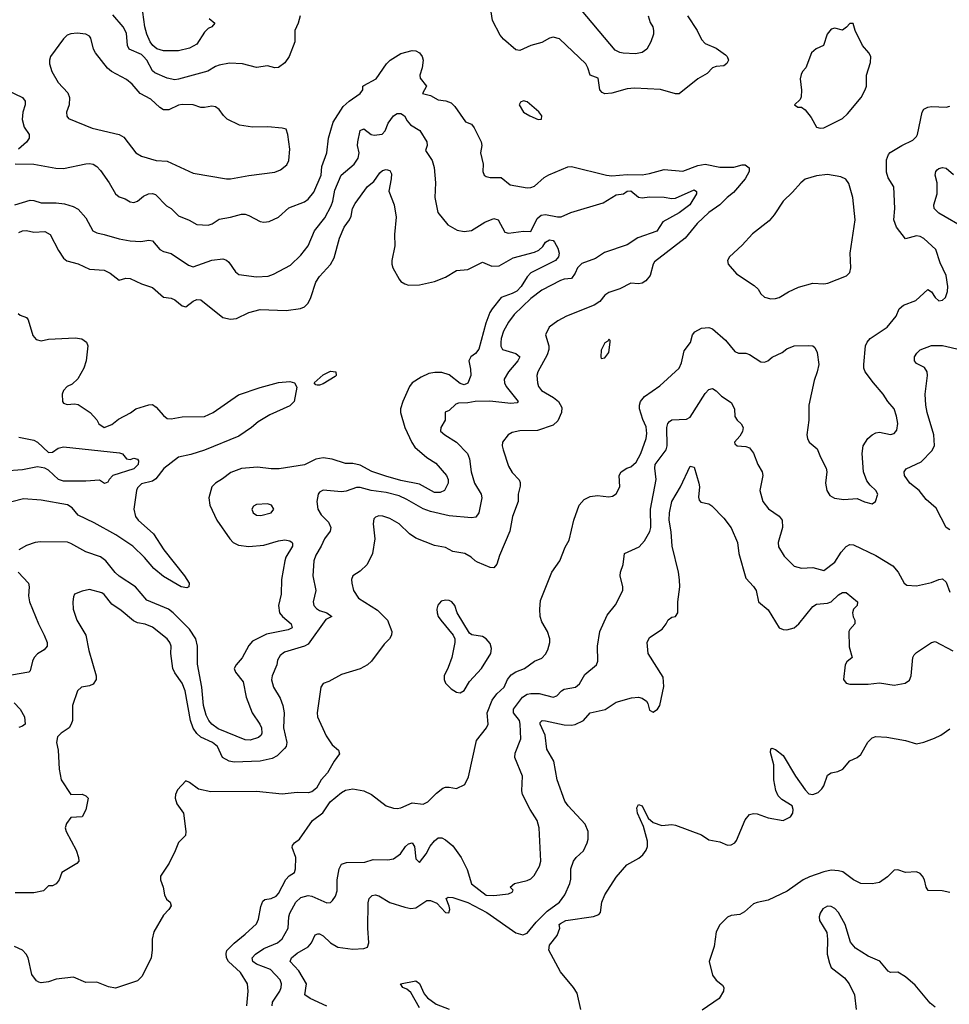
# Model space of a CAD drawing. Header units: inches. Extents: x 1552611 to 1694776, y 811966 to 917215.
# Tile 117 of 256: x 1600354 to 1605367, y 851519 to 856829. Entities that reach past the tile are written whole.
import ezdxf

# ---------------------------------------------------------------- set-up
doc = ezdxf.new("R2010")
doc.units = ezdxf.units.IN
doc.header["$MEASUREMENT"] = 0
doc.layers.add('B6805', color=7, linetype='Continuous')

msp = doc.modelspace()

# ---------------------------------------------------------------- linework, layer by layer
at = {"layer": 'B6805', "color": 5}
for points, elevation in [([(1603955.2, 856850), (1604006.9, 856770), (1604030, 856721.5), (1604050, 856701), (1604110, 856675.5), (1604159.2, 856639.2), (1604168.8, 856630), (1604175.8, 856610), (1604167.8, 856592.2), (1604150, 856580.4), (1604110, 856577.2), (1604090, 856569.7), (1604060.4, 856539.6), (1604010.7, 856510), (1603910, 856429.7), (1603890, 856428.5), (1603810, 856451.9), (1603670, 856459.8), (1603630, 856456.8), (1603546.6, 856433.4), (1603509.8, 856429.8), (1603495.7, 856435.7), (1603483.1, 856450), (1603473.8, 856513.8), (1603430, 856529.3), (1603418, 856570), (1603406.8, 856590), (1603265.3, 856725.3), (1603230, 856734.5), (1603210.2, 856729.8), (1603170, 856706.3), (1603110, 856689.7), (1603050, 856663.1), (1603030, 856666.2), (1602963.6, 856723.6), (1602945.2, 856745.2), (1602903.9, 856823.9), (1602887.3, 856930)], 860), ([(1603742.7, 856850), (1603754, 856814), (1603768.9, 856790), (1603772.4, 856770), (1603771.1, 856750), (1603757.4, 856710), (1603735.5, 856670), (1603710, 856652.7), (1603675.3, 856644.7), (1603607.8, 856647.8), (1603590, 856651.6), (1603565.3, 856665.3), (1603354.7, 856914.7)], 840), ([(1601866, 856850), (1601855.8, 856810), (1601838, 856770), (1601837.1, 856710), (1601807.4, 856630), (1601783.1, 856596.9), (1601750, 856571.2), (1601730, 856569.8), (1601690, 856579.8), (1601630, 856571.5), (1601555.3, 856590), (1601485.9, 856594.1), (1601430, 856583.5), (1601410, 856577.3), (1601368, 856552), (1601210, 856507.7), (1601190, 856505.4), (1601150, 856513.3), (1601082.4, 856542.4), (1601070, 856552.8), (1601038.8, 856610), (1601022, 856630), (1601010, 856640.5), (1600944.4, 856670), (1600934.7, 856690), (1600930, 856757), (1600912.8, 856790), (1600855.5, 856855.5)], 860), ([(1601375.8, 856835.8), (1601406.8, 856810), (1601390.6, 856790), (1601370, 856782), (1601350, 856761.3), (1601310, 856696.5), (1601270, 856674.9), (1601210, 856660.2), (1601130, 856661.2), (1601092.6, 856672.6), (1601071.8, 856690), (1601057.5, 856710), (1601039.9, 856750), (1601029.4, 856790), (1601018.4, 856870)], 840), ([(1600330, 856051.3), (1600429.8, 856050.2), (1600548.2, 856028.2), (1600590, 856026.3), (1600710, 856051.2), (1600730, 856053.4), (1600750, 856049.1), (1600770, 856037.7), (1600790, 856014.9), (1600836.2, 855950), (1600870, 855888.9), (1600890, 855873.8), (1600923.1, 855863.1), (1600950, 855846), (1600970, 855843.6), (1600990, 855850.3), (1601022.4, 855877.6), (1601049.4, 855890), (1601070, 855891.1), (1601086.1, 855886.1), (1601145.2, 855825.2), (1601170, 855810.3), (1601210, 855771.6), (1601267.8, 855747.8), (1601310, 855724.7), (1601370, 855720.7), (1601392.4, 855727.6), (1601430, 855753.8), (1601490, 855763.6), (1601550, 855780.8), (1601570, 855780.2), (1601590, 855772.9), (1601650, 855740.2), (1601670, 855736.1), (1601699.6, 855740.4), (1601750, 855764.4), (1601805.6, 855814.4), (1601890, 855846.3), (1601910, 855861.5), (1601940.6, 855899.4), (1601978.8, 855990), (1601983.4, 856036.6), (1602010.6, 856110), (1602019.3, 856190), (1602043.8, 856276.2), (1602099, 856361), (1602129.7, 856390), (1602189.5, 856430), (1602203.7, 856450), (1602205.1, 856470), (1602210, 856474.9), (1602276.3, 856510), (1602331.9, 856590), (1602352, 856610), (1602410, 856647.2), (1602470, 856662.3), (1602490, 856660.7), (1602510, 856650.2), (1602523.9, 856630), (1602530.2, 856610), (1602523.8, 856570), (1602511.1, 856530), (1602512.9, 856512.9), (1602548, 856470), (1602526.7, 856430), (1602570, 856420.3), (1602610, 856397.5), (1602651, 856391), (1602679.7, 856379.7), (1602700, 856360), (1602758, 856278), (1602790, 856265.5), (1602804.9, 856244.9), (1602842, 856170), (1602846, 856150), (1602839.6, 856110), (1602852.6, 856050), (1602852.2, 856010), (1602859.1, 855990), (1602870, 855983.1), (1602890, 855977.4), (1602950, 855977.7), (1602998.5, 855938.5), (1603090, 855922.7), (1603110, 855924), (1603130, 855931.9), (1603182.6, 855977.4), (1603208.1, 855991.9), (1603310, 856035.6), (1603330, 856037.4), (1603518.8, 855990), (1603547.5, 855987.5), (1603630, 855993.5), (1603710, 855992.3), (1603750, 855998.6), (1603830, 856021.7), (1603930, 856012.3), (1604010, 856043.2), (1604050, 856049.4), (1604130, 856033.5), (1604205.6, 856034.4), (1604250, 856046.4), (1604265.8, 856045.8), (1604287.3, 856030), (1604288.2, 856010), (1604265.7, 855970), (1604203.1, 855896.9), (1604169.4, 855870.6), (1604129.5, 855830.5), (1604070.4, 855790), (1604006.7, 855730), (1603943.1, 855650), (1603777.8, 855522.2), (1603769.1, 855510), (1603753.9, 855450), (1603730, 855419.8), (1603710, 855407.5), (1603690, 855404), (1603650, 855408.2), (1603590, 855377.4), (1603530, 855358.2), (1603510, 855342.6), (1603481.5, 855310), (1603451.8, 855290), (1603301.6, 855230), (1603255.3, 855204.7), (1603208.8, 855170), (1603189.1, 855130), (1603207.7, 855070), (1603207.8, 855050), (1603198.4, 855021.6), (1603148.3, 854930), (1603143.2, 854910), (1603146.7, 854870), (1603151.6, 854850), (1603167.4, 854830), (1603232.2, 854792.2), (1603258.6, 854770), (1603276.6, 854736.6), (1603275.1, 854710), (1603255.2, 854664.8), (1603230, 854642.4), (1603146.5, 854613.5), (1603050, 854610.9), (1603010, 854603.5), (1602988.5, 854590), (1602958, 854550), (1602956, 854530), (1602960.9, 854510), (1602990, 854421), (1603010, 854387.7), (1603047.5, 854347.5), (1603052.7, 854332.7), (1603052.7, 854312.7), (1603042.2, 854270), (1603041.5, 854230), (1603011, 854150), (1602996.9, 854070), (1602941.4, 853938.6), (1602926.8, 853893.2), (1602910, 853873.6), (1602890, 853874), (1602823, 853903), (1602809.4, 853910), (1602789.3, 853930), (1602754, 853950), (1602690, 853961.1), (1602650, 853982.4), (1602590, 853993.8), (1602490, 854032.3), (1602455.6, 854055.6), (1602399.7, 854110), (1602350, 854139.3), (1602311.3, 854151.3), (1602290, 854152.5), (1602273.3, 854146.7), (1602263.6, 854136.4), (1602259.7, 854110), (1602268.1, 854030), (1602256.9, 853950), (1602228.5, 853890), (1602190, 853854), (1602150.4, 853829.6), (1602143.8, 853810), (1602144.4, 853790), (1602154.6, 853750), (1602180.3, 853710), (1602284.2, 853644.2), (1602336.4, 853590), (1602360.7, 853530), (1602358, 853510), (1602347.3, 853490), (1602319, 853461), (1602250.2, 853369.8), (1602230.2, 853349.8), (1602190, 853328.3), (1602090, 853298), (1602020.3, 853259.7), (1601990, 853249.3), (1601978.4, 853230), (1601958.1, 853090), (1601959.5, 853070), (1602006.1, 852966.1), (1602038.6, 852918.6), (1602072.4, 852890), (1602079.3, 852870), (1602049.1, 852830.9), (1602013.2, 852766.8), (1601980.3, 852730), (1601954.6, 852685.4), (1601930, 852665.1), (1601910, 852659.8), (1601850, 852661.3), (1601770, 852652.4), (1601630, 852666.9), (1601385.5, 852665.5), (1601318.8, 852678.8), (1601270, 852715.1), (1601250, 852724.5), (1601204.5, 852675.5), (1601193.8, 852650), (1601192.8, 852630), (1601200.9, 852600.9), (1601237.6, 852550), (1601250.7, 852450), (1601247.7, 852430), (1601210, 852392.3), (1601193.2, 852346.8), (1601159.6, 852280.4), (1601112.7, 852210), (1601112.7, 852190), (1601128.5, 852150), (1601134, 852110), (1601145.8, 852085.8), (1601164.7, 852070), (1601171, 852050), (1601158.8, 852030), (1601130, 851999), (1601078, 851910), (1601068.5, 851870), (1601068.4, 851810), (1601063, 851770), (1601014.4, 851670), (1600990, 851646.3), (1600870, 851606.6), (1600833.6, 851613.6), (1600770, 851638.9), (1600710, 851636), (1600644.7, 851664.7), (1600550, 851655.1), (1600510, 851640.9), (1600470, 851635.1), (1600457.5, 851637.5), (1600444.9, 851644.9), (1600420.3, 851680.3), (1600399.1, 851770), (1600389.6, 851790), (1600369.6, 851810), (1600326, 851830)], 860), ([(1600247.7, 856467.7), (1600368.5, 856410), (1600384, 856390), (1600382.8, 856370), (1600370.2, 856330), (1600367.3, 856290), (1600378.4, 856250), (1600405.4, 856210), (1600404.7, 856190), (1600391.3, 856168.7), (1600347.7, 856130)], 860), ([(1601578.7, 851510), (1601586.4, 851590), (1601582.6, 851630), (1601543.8, 851690), (1601480.3, 851750), (1601469.8, 851770.2), (1601466.8, 851793.2), (1601470.8, 851809.2), (1601510.6, 851849.4), (1601570, 851896.5), (1601630, 851953.4), (1601642.4, 851977.6), (1601654.4, 852045.6), (1601665.4, 852074.6), (1601676.1, 852083.9), (1601710, 852088.9), (1601737.7, 852102.3), (1601750, 852115.6), (1601788.3, 852191.7), (1601807.8, 852212.2), (1601835.5, 852230), (1601840.8, 852250), (1601842.4, 852310), (1601824.1, 852364.1), (1601825.4, 852374.6), (1601836, 852390), (1601862, 852410), (1601933.2, 852510), (1601988.5, 852551.5), (1602028.5, 852611.5), (1602090, 852661.2), (1602110, 852672.9), (1602150, 852681.3), (1602210, 852670.2), (1602250.2, 852650.2), (1602330.7, 852590), (1602370, 852576), (1602390, 852574.6), (1602410, 852578.3), (1602470, 852605.7), (1602530, 852598.7), (1602555.1, 852610), (1602602.3, 852657.7), (1602636.1, 852683.9), (1602650, 852690.4), (1602670, 852690.4), (1602710, 852682.8), (1602754.8, 852705.2), (1602773.6, 852746.4), (1602817.5, 852942.5), (1602870.9, 853010), (1602879.3, 853030), (1602874.8, 853090), (1602901.3, 853158.7), (1602927.4, 853192.6), (1602966.8, 853230), (1602983.6, 853270), (1603004.6, 853295.4), (1603030, 853311.5), (1603076.9, 853330), (1603129.8, 853370.2), (1603170, 853385.4), (1603190, 853406.5), (1603201.9, 853430), (1603212.8, 853470), (1603212.3, 853490), (1603199.2, 853530), (1603170, 853581.6), (1603161.1, 853610), (1603158.9, 853650), (1603163, 853697), (1603223.1, 853850), (1603266, 853910), (1603295.6, 853984.4), (1603317.6, 854022.4), (1603341.5, 854130), (1603370, 854210.8), (1603398.4, 854241.6), (1603430, 854258), (1603470, 854263.1), (1603530, 854255.5), (1603550, 854259.1), (1603570, 854271), (1603589.4, 854310), (1603587.3, 854370), (1603596.9, 854390), (1603627.6, 854410), (1603650, 854417.4), (1603678.1, 854441.9), (1603702.7, 854490), (1603732.8, 854570), (1603736.4, 854596.4), (1603732.8, 854632.8), (1603713.3, 854673.3), (1603696.8, 854730), (1603695.6, 854750), (1603701, 854770), (1603722.9, 854797.1), (1603805.5, 854854.5), (1603909.8, 854950.2), (1603922.5, 854977.5), (1603936.4, 855043.6), (1603971.7, 855088.3), (1603982, 855130), (1603993.7, 855146.3), (1604030, 855165), (1604070, 855168.7), (1604090, 855162.6), (1604159.8, 855099.8), (1604210, 855039.5), (1604230, 855030.3), (1604270, 855030.3), (1604290, 855023.1), (1604350, 854983.1), (1604370, 854981.6), (1604389, 854990), (1604411, 855009), (1604465.1, 855034.9), (1604490, 855054.4), (1604530, 855070.4), (1604610, 855072.7), (1604630, 855070.4), (1604640.9, 855060.9), (1604653.6, 855033.6), (1604662.4, 854970), (1604654.7, 854930), (1604637.6, 854882.4), (1604609.1, 854750), (1604609, 854670), (1604598.7, 854590), (1604601.3, 854570), (1604610.3, 854550.3), (1604654.7, 854514.7), (1604671.8, 854470), (1604703.2, 854410), (1604705.5, 854390), (1604698.9, 854330), (1604707, 854290), (1604722.7, 854262.7), (1604748.3, 854248.3), (1604798, 854242), (1604870, 854246), (1604910, 854228.5), (1604950, 854218.8), (1604969.4, 854230.6), (1604980.7, 854270), (1604971.3, 854290), (1604939.2, 854319.2), (1604922.2, 854342.2), (1604903.2, 854390), (1604896.2, 854490), (1604901.6, 854530), (1604927.1, 854570), (1604950, 854590.2), (1604970, 854600.2), (1604990, 854605.2), (1605050, 854592), (1605070, 854596.4), (1605083.9, 854616.1), (1605088.5, 854651.5), (1605082.8, 854690), (1605069.8, 854729.8), (1605034.3, 854770), (1605009.7, 854810), (1604957.4, 854870), (1604913, 854930), (1604906.6, 854950), (1604906.6, 854970), (1604915.6, 855070), (1604923.1, 855090), (1604940.5, 855110), (1605031.8, 855170), (1605079.3, 855230), (1605097, 855270), (1605119.3, 855290), (1605185.3, 855314.7), (1605250, 855374), (1605270, 855360.7), (1605290, 855330.5), (1605310, 855313), (1605330, 855317.1), (1605346.6, 855330), (1605357.5, 855362.5), (1605359.1, 855390), (1605349.7, 855450), (1605318.1, 855518.1), (1605294.5, 855590), (1605230, 855648.9), (1605210, 855659.8), (1605190, 855663.2), (1605130, 855647.3), (1605082.3, 855710), (1605067.4, 855750), (1605072.9, 855810), (1605067.6, 855927.6), (1605036.1, 855976.1), (1605027.4, 856007.4), (1605027.6, 856072.4), (1605038, 856102), (1605047.8, 856112.2), (1605109.8, 856150.2), (1605170, 856178.7), (1605190, 856199.1), (1605195.8, 856210), (1605220.9, 856330), (1605230, 856346), (1605250, 856358), (1605270, 856360.4), (1605350, 856357.4), (1605370, 856363.1)], 860), ([(1600327.3, 855830), (1600410, 855855.8), (1600430, 855854.5), (1600470, 855841.2), (1600550, 855842), (1600595.5, 855835.5), (1600642.2, 855822.2), (1600670, 855807.6), (1600710, 855760.3), (1600747.6, 855690), (1600770, 855679.1), (1600810, 855671.3), (1600890, 855646.3), (1600950, 855636.6), (1601007.2, 855632.8), (1601050, 855640.3), (1601070, 855635.8), (1601110.4, 855590), (1601130, 855579), (1601170, 855568.1), (1601264.8, 855504.8), (1601290, 855496.1), (1601390, 855532), (1601450, 855539), (1601470, 855531.8), (1601481.7, 855521.7), (1601517.3, 855470), (1601535.2, 855455.2), (1601630, 855442), (1601693.7, 855446.3), (1601722.9, 855457.1), (1601814.5, 855505.5), (1601870, 855558.9), (1601909.8, 855610), (1601944.2, 855690), (1601999.6, 855760.4), (1602034.2, 855825.8), (1602043.2, 855850), (1602052.6, 855910), (1602086.8, 855990), (1602157.6, 856050), (1602178.4, 856081.6), (1602184.8, 856110), (1602175.9, 856150), (1602176.8, 856170), (1602190, 856230.5), (1602210, 856239.5), (1602248.4, 856210), (1602266, 856206), (1602307.8, 856212.2), (1602325.3, 856230), (1602341.5, 856270), (1602368.9, 856310), (1602390, 856322.6), (1602410, 856323.2), (1602428.9, 856310), (1602442.6, 856282.6), (1602461.7, 856261.7), (1602511.4, 856231.4), (1602548.7, 856170), (1602551.8, 856150), (1602542.8, 856122.8), (1602578.3, 856070), (1602588.3, 856031.7), (1602596.9, 855950), (1602591.8, 855870), (1602608.7, 855790), (1602662.7, 855722.7), (1602713.4, 855693.4), (1602750, 855687.2), (1602790, 855691.7), (1602862.2, 855737.8), (1602910, 855756.5), (1602933.4, 855750), (1602970, 855683.8), (1602990, 855677.6), (1603070, 855689.1), (1603110, 855686.3), (1603143.5, 855756.5), (1603165.4, 855774.6), (1603190, 855779.1), (1603254.1, 855765.9), (1603274, 855766), (1603325.2, 855790), (1603499.5, 855840.5), (1603570, 855883.6), (1603610, 855890.3), (1603630, 855904.9), (1603650, 855906.5), (1603690, 855871.2), (1603710, 855868.1), (1603750, 855874), (1603830, 855871.6), (1603870, 855864.1), (1603890, 855866.1), (1603990, 855912.2), (1604003.2, 855903.2), (1604004.1, 855890), (1603967.6, 855830), (1603910, 855786.6), (1603821.9, 855738.1), (1603790, 855689.2), (1603687.9, 855652.1), (1603630, 855614.6), (1603507.2, 855572.8), (1603459.7, 855540.3), (1603386, 855514), (1603362.2, 855490), (1603350, 855462), (1603330, 855434), (1603290, 855429.6), (1603270, 855422.6), (1603170, 855369.8), (1603110, 855326.2), (1603020.6, 855239.4), (1602990, 855198), (1602963.2, 855150), (1602949.3, 855110), (1602947.5, 855087.5), (1602948.6, 855068.6), (1602957.6, 855050), (1603028.9, 855028.9), (1603050.2, 855010), (1603040.6, 854990), (1602989.6, 854930), (1602967, 854890), (1602967.7, 854870), (1602978, 854850), (1603041.7, 854770), (1603037, 854763), (1603001.5, 854758.5), (1602888.5, 854771.5), (1602810.2, 854769.8), (1602770, 854762), (1602719.9, 854760.1), (1602704.9, 854755.1), (1602670, 854721.2), (1602648.3, 854711.7), (1602648, 854670), (1602624.9, 854630), (1602623.7, 854610), (1602646, 854590), (1602708.9, 854550), (1602768.9, 854490), (1602780.2, 854460.2), (1602789.2, 854390), (1602807.2, 854330), (1602842.8, 854270), (1602845.4, 854250), (1602830.2, 854169.8), (1602814.2, 854145.8), (1602790, 854141.8), (1602670, 854152.4), (1602570, 854176.7), (1602530.4, 854190.4), (1602442, 854242), (1602400.8, 854260.8), (1602330, 854278.9), (1602249.1, 854289.1), (1602190, 854306.6), (1602170, 854306.3), (1602113.7, 854286.3), (1602090, 854282.6), (1601990, 854290.8), (1601970, 854281.3), (1601963.2, 854270), (1601956.3, 854230), (1601961.6, 854190), (1601978.8, 854158.8), (1602018.7, 854118.7), (1602031.3, 854090), (1602028.3, 854070), (1601996.9, 854030), (1601979.6, 853990), (1601950, 853940.4), (1601939.6, 853910), (1601933.8, 853830), (1601950.2, 853750), (1601935.8, 853690), (1601940.5, 853670), (1601953.6, 853653.6), (1601970, 853643.2), (1602010.6, 853630), (1602037.3, 853610), (1602005.4, 853594.6), (1601910, 853461.6), (1601890, 853449.7), (1601781.3, 853418.7), (1601759.2, 853400.8), (1601744.4, 853375.6), (1601740.4, 853350), (1601716, 853290), (1601711.7, 853268.3), (1601721.8, 853230), (1601758.8, 853170), (1601773, 853130), (1601779.7, 853090), (1601777.1, 853010), (1601794.7, 852930), (1601790.3, 852910), (1601782.2, 852897.8), (1601741.8, 852858.2), (1601716.1, 852843.9), (1601651.3, 852830), (1601510, 852824.2), (1601482.9, 852830), (1601447.6, 852850), (1601420.7, 852910), (1601394.5, 852930), (1601330, 852960.4), (1601310, 852979), (1601288.7, 853008.7), (1601275.2, 853050), (1601247, 853210), (1601230.3, 853250.3), (1601190, 853306.6), (1601180.5, 853330), (1601168.9, 853410), (1601169.9, 853450), (1601163.7, 853470), (1601149.9, 853489.9), (1601070, 853552.4), (1601030, 853569.8), (1600990, 853576.5), (1600967, 853587), (1600901.9, 853641.9), (1600850, 853677.6), (1600810, 853729.7), (1600797.7, 853737.7), (1600730, 853755.3), (1600690, 853747.4), (1600650.4, 853730), (1600643.6, 853716.4), (1600639.7, 853690), (1600643.2, 853650), (1600661.5, 853590), (1600710.2, 853510), (1600726.6, 853426.6), (1600766.9, 853290), (1600766.3, 853270), (1600750, 853246), (1600730, 853236.8), (1600687.3, 853230), (1600666, 853210), (1600638.8, 853130), (1600638, 853050), (1600631.3, 853030), (1600621, 853010), (1600578.3, 852981.7), (1600558.3, 852961.7), (1600552.9, 852930), (1600561.8, 852890), (1600567.2, 852787.2), (1600578, 852730), (1600630, 852650.8), (1600690, 852651.8), (1600710, 852644), (1600724, 852630), (1600710, 852568), (1600690.7, 852529.3), (1600630, 852526), (1600606.4, 852493.6), (1600598.8, 852470), (1600604.9, 852450), (1600658, 852350), (1600671.3, 852310), (1600672, 852290), (1600662, 852278), (1600581, 852230), (1600566, 852190), (1600550.6, 852169.4), (1600530, 852157.2), (1600510, 852157.2), (1600482, 852130), (1600430, 852120.7), (1600330, 852119.7)], 840), ([(1605459.1, 855699.1), (1605310, 855785), (1605285.1, 855810), (1605284, 855830), (1605301.1, 855890), (1605300.9, 855950), (1605291.3, 855990), (1605294, 856010), (1605301.5, 856018.5), (1605310, 856026), (1605330, 856032), (1605350, 856028.5), (1605390, 855993.4)], 840), ([(1600350, 855681.4), (1600370, 855690.8), (1600390, 855692.2), (1600430, 855683.3), (1600490, 855686.2), (1600518, 855670), (1600563.6, 855583.6), (1600590, 855542), (1600607.8, 855527.8), (1600670, 855512.6), (1600730, 855483), (1600810, 855478.4), (1600842.1, 855462.1), (1600890, 855424.9), (1600925.6, 855434.4), (1600950, 855432.9), (1601010, 855403.9), (1601070, 855384.4), (1601130, 855332.2), (1601170, 855326.4), (1601190, 855318), (1601230, 855285.3), (1601250, 855280.3), (1601290, 855310.2), (1601310, 855319.1), (1601330, 855317.3), (1601450, 855222.6), (1601490, 855213.4), (1601522.3, 855217.7), (1601589.5, 855250), (1601650, 855266.5), (1601790, 855259.8), (1601868, 855272), (1601890, 855280.9), (1601910, 855300.3), (1601924, 855330), (1601950, 855413.4), (1601970, 855443.1), (1602030, 855509.3), (1602050, 855543.9), (1602077.7, 855650), (1602103.9, 855710), (1602132.3, 855750), (1602141.1, 855770), (1602148.9, 855810), (1602162.5, 855837.5), (1602230, 855928.8), (1602263.7, 855956.3), (1602296.7, 856003.3), (1602310, 856015), (1602330, 856020.9), (1602350, 856016.2), (1602358, 855998), (1602357.3, 855970), (1602344.9, 855904.9), (1602373.9, 855830), (1602384.8, 855764.8), (1602375.8, 855670), (1602377.2, 855610), (1602360.8, 855530), (1602360.8, 855510), (1602366.5, 855490), (1602399.5, 855430), (1602410, 855416.4), (1602430, 855403.6), (1602450, 855397.7), (1602510, 855399.6), (1602590, 855416.8), (1602650, 855440.5), (1602710, 855476.3), (1602770, 855481.5), (1602850, 855521.3), (1602899.4, 855499.4), (1602939, 855501), (1603014.9, 855545.1), (1603130, 855575.5), (1603154, 855586), (1603174.6, 855605.4), (1603190, 855629.3), (1603210, 855641.6), (1603230, 855638.3), (1603238.5, 855630), (1603256.4, 855596.4), (1603263.8, 855570), (1603259.6, 855550), (1603242.4, 855530), (1603110, 855463), (1603090, 855441.5), (1603058.1, 855390), (1603034.3, 855365.7), (1603010, 855352), (1602949.3, 855330.7), (1602901.7, 855270), (1602889.7, 855250.3), (1602868.1, 855191.9), (1602830, 855051.2), (1602811.3, 855028.7), (1602786.3, 855010), (1602775.8, 854990), (1602784.6, 854944.6), (1602785.9, 854910), (1602770, 854868.7), (1602750, 854859.6), (1602730, 854867.6), (1602670, 854913.6), (1602630, 854925.9), (1602593, 854927), (1602560, 854920), (1602519.4, 854900.6), (1602470.2, 854869.8), (1602456.1, 854850), (1602419.7, 854770), (1602407.5, 854730), (1602406.7, 854710), (1602430.8, 854630), (1602468.1, 854548.1), (1602483.9, 854523.9), (1602550, 854468.3), (1602597.9, 854437.9), (1602655.7, 854370), (1602664.4, 854350), (1602663.7, 854330), (1602645.5, 854290), (1602621.5, 854278.5), (1602590, 854279.4), (1602510, 854324.2), (1602410, 854343.5), (1602327.7, 854367.7), (1602253.2, 854393.2), (1602190, 854427), (1602150, 854435.9), (1602110, 854434.6), (1602039, 854459), (1601990, 854466.5), (1601950, 854458.5), (1601890, 854428.7), (1601753.1, 854406.9), (1601710, 854406.7), (1601636.2, 854416.2), (1601550, 854409.4), (1601492.6, 854387.4), (1601447.6, 854352.4), (1601409, 854330), (1601390.8, 854309.2), (1601373.9, 854250), (1601379.8, 854210), (1601416.5, 854130), (1601486.5, 854030), (1601505.4, 854010), (1601534.7, 853994.7), (1601590, 853988.6), (1601670, 853994.4), (1601750, 854019.2), (1601784, 854024), (1601810, 854019.2), (1601823.1, 854010), (1601824.4, 854004.4), (1601825.2, 853990), (1601788.9, 853931.1), (1601783.2, 853910), (1601765.8, 853810), (1601764, 853730), (1601749.1, 853670), (1601755.2, 853630), (1601770.2, 853610), (1601817.8, 853570), (1601823.2, 853550), (1601801.2, 853538.8), (1601685.6, 853514.4), (1601610, 853476.9), (1601590, 853453.6), (1601553.2, 853386.8), (1601520.9, 853350), (1601510.9, 853330), (1601518.4, 853310), (1601558.1, 853258.1), (1601575, 853175), (1601606.8, 853090), (1601649.5, 853030), (1601657.6, 853010), (1601659.2, 852980.8), (1601655.8, 852970), (1601641.9, 852958.1), (1601597, 852943), (1601570, 852944.6), (1601423.7, 853003.7), (1601390.5, 853030), (1601373.8, 853050), (1601358.7, 853078.7), (1601345.5, 853130), (1601335.5, 853230), (1601312.7, 853352.7), (1601312.6, 853450), (1601303.7, 853490), (1601270, 853541.6), (1601181.8, 853630), (1601156.1, 853650), (1601039.1, 853699.1), (1600977.7, 853770), (1600890, 853827.7), (1600868.2, 853848.2), (1600818.9, 853910), (1600790, 853932.5), (1600710, 853958.8), (1600630, 854004.9), (1600611.1, 854011.1), (1600466.9, 854013.1), (1600438, 854010), (1600390, 853993.7), (1600349.1, 853970)], 820), ([(1600345.3, 855245.3), (1600356, 855236), (1600390, 855222.8), (1600399.8, 855210), (1600425.5, 855125.5), (1600443.6, 855103.6), (1600470, 855097.1), (1600510, 855106), (1600653.8, 855113.8), (1600688.4, 855108.4), (1600713.4, 855090), (1600721.6, 855070), (1600712.2, 854990), (1600700.4, 854950), (1600668.3, 854891.7), (1600637, 854863), (1600610, 854851.2), (1600590, 854829.4), (1600583.2, 854810), (1600584, 854770), (1600590, 854761.3), (1600610, 854753.7), (1600650, 854757.1), (1600670, 854753.4), (1600734, 854710), (1600770.5, 854670.5), (1600780.7, 854650), (1600809.2, 854629.2), (1600850, 854645.7), (1600886, 854674), (1600951.8, 854708.2), (1600980.9, 854730), (1601050, 854751.7), (1601070, 854753.1), (1601090, 854739.6), (1601130, 854694.6), (1601150, 854679), (1601170, 854676.9), (1601230, 854687.9), (1601350, 854688.4), (1601397, 854710), (1601533.8, 854806.2), (1601650, 854844.8), (1601750, 854872.1), (1601810, 854876.8), (1601836.5, 854870), (1601848, 854848), (1601833.3, 854770), (1601810, 854747.3), (1601702.9, 854697.1), (1601639.3, 854660.7), (1601603.5, 854630), (1601536.3, 854583.7), (1601350, 854508.2), (1601276.5, 854483.5), (1601210, 854469), (1601132.1, 854407.9), (1601087.9, 854352.1), (1601070, 854340.3), (1601010, 854325.1), (1600990, 854305.1), (1600983.8, 854290), (1600968.6, 854190), (1600977.7, 854150), (1600992.4, 854130), (1601075.8, 854055.8), (1601131.9, 853970), (1601242.7, 853830), (1601267.1, 853790), (1601266, 853770), (1601254.7, 853765.3), (1601225.3, 853770), (1601130, 853826.2), (1601076.9, 853870), (1601027.8, 853927.8), (1600963.7, 853990), (1600871.5, 854051.5), (1600755.7, 854115.7), (1600670, 854156.4), (1600636.3, 854196.3), (1600612.4, 854212.4), (1600470, 854237.8), (1600375, 854245), (1600311.7, 854228.3)], 780), ([(1605370, 854076.9), (1605350, 854089.6), (1605295.4, 854195.4), (1605241.5, 854241.5), (1605205, 854290), (1605154.6, 854330), (1605125.8, 854370), (1605123.5, 854390), (1605133.5, 854406.5), (1605214.9, 854445.1), (1605274.6, 854505.4), (1605287.1, 854532.9), (1605283.4, 854590), (1605246.4, 854710), (1605240.6, 854750), (1605237.1, 854810), (1605249.6, 854909.6), (1605247.6, 854930), (1605232.9, 854952.9), (1605190, 854975.1), (1605178.4, 854990), (1605179.7, 855010), (1605191.6, 855030), (1605210, 855048.4), (1605270, 855071.1), (1605330, 855072.5), (1605430, 855048.1)], 840), ([(1601715, 851510), (1601717.4, 851530), (1601757, 851590), (1601764.3, 851610), (1601765.8, 851630), (1601758.5, 851650), (1601707.1, 851707.1), (1601630, 851734.6), (1601610.8, 851750), (1601607, 851770), (1601625.3, 851790), (1601670, 851820.4), (1601744.4, 851850), (1601768.4, 851871.6), (1601802.3, 851930), (1601804.7, 851990), (1601811.3, 852010), (1601843.2, 852070), (1601870, 852095.6), (1601910, 852105.4), (1601930, 852102.2), (1602010, 852065.7), (1602030, 852068.4), (1602041.1, 852078.9), (1602057.7, 852102.3), (1602066.6, 852130), (1602066.5, 852190), (1602077, 852250), (1602090, 852274.2), (1602116.9, 852283.1), (1602215.2, 852284.8), (1602259.6, 852300.4), (1602338.7, 852298.7), (1602370, 852303.9), (1602407.3, 852330), (1602433.7, 852370), (1602450, 852383.6), (1602470, 852390.2), (1602482, 852370), (1602490, 852304), (1602510, 852284.4), (1602545.7, 852330), (1602568, 852372), (1602590, 852400.8), (1602610, 852417.4), (1602630, 852416.9), (1602650, 852406.7), (1602690, 852373.1), (1602734.7, 852310), (1602766.3, 852246.3), (1602790, 852168.2), (1602870, 852107.6), (1602910, 852106), (1602990, 852114.8), (1603010, 852122.8), (1603014.2, 852134.2), (1602998, 852150), (1603022, 852170), (1603090, 852186.5), (1603110, 852196), (1603127.3, 852212.7), (1603157, 852263), (1603164.8, 852290), (1603155.6, 852470), (1603144.5, 852510), (1603106, 852570), (1603064.6, 852650), (1603061.1, 852670), (1603066.1, 852750), (1603024.5, 852850), (1603026.2, 852873.8), (1603056.5, 852950), (1603052.5, 853030), (1603049, 853050), (1603015.9, 853090), (1603016.2, 853110), (1603065.1, 853174.9), (1603090, 853191.5), (1603110, 853195.8), (1603155.1, 853195.1), (1603230, 853175.2), (1603250, 853182), (1603276.3, 853210), (1603290, 853217.8), (1603351.5, 853230), (1603372.4, 853247.6), (1603401.8, 853298.2), (1603463.6, 853350), (1603471.1, 853370), (1603469.7, 853450), (1603483, 853530), (1603521.7, 853618.3), (1603567.2, 853672.8), (1603605.4, 853750), (1603606.4, 853770), (1603591.9, 853830), (1603593.7, 853850), (1603607.8, 853890), (1603615.1, 853950), (1603694.1, 853985.9), (1603722.3, 854017.7), (1603752, 854068), (1603756.5, 854090), (1603755.4, 854190), (1603786.6, 854350), (1603778.4, 854410), (1603780.7, 854430), (1603840.8, 854510), (1603845.7, 854530), (1603843.5, 854630), (1603849.2, 854650.8), (1603858.6, 854661.4), (1603870, 854671.6), (1603950, 854673.8), (1603970, 854684.6), (1604050, 854812.2), (1604070, 854834.4), (1604090, 854840.4), (1604110, 854828.2), (1604138.4, 854798.4), (1604190, 854763.8), (1604207.6, 854730), (1604209.5, 854689.5), (1604222.7, 854670), (1604244.6, 854650), (1604255.2, 854630), (1604252.1, 854607.9), (1604237.4, 854582.6), (1604208.7, 854550), (1604210, 854542), (1604222, 854530), (1604270, 854527.7), (1604290, 854519.1), (1604311.7, 854491.7), (1604334.4, 854430), (1604357.6, 854390), (1604361.1, 854370), (1604345.7, 854290), (1604361.3, 854230), (1604391.3, 854191.3), (1604450, 854152.2), (1604464.9, 854130), (1604467.2, 854090), (1604444.2, 854010), (1604446, 853986), (1604476.3, 853936.3), (1604530, 853882.4), (1604570, 853870.3), (1604630, 853875.2), (1604690, 853857.6), (1604750, 853903.2), (1604783.3, 853956.7), (1604810, 853987.6), (1604830, 853998.3), (1604850, 853997.7), (1604970, 853938.7), (1605062.9, 853882.9), (1605090.3, 853850), (1605124, 853790), (1605138.5, 853778.5), (1605190, 853776.4), (1605270, 853793.4), (1605310, 853810.4), (1605330, 853813), (1605350, 853794.8), (1605370, 853741.6)], 840), ([(1600350, 854577.1), (1600430, 854560.6), (1600450, 854551), (1600510, 854495.6), (1600530, 854496.9), (1600561.6, 854518.4), (1600590, 854526.1), (1600892.7, 854492.7), (1600908.2, 854488.2), (1600930, 854460.5), (1600950, 854457.6), (1600970, 854464.9), (1600990, 854459.1), (1600994.9, 854450), (1600992.4, 854430), (1600970, 854407.4), (1600857.1, 854370), (1600837.3, 854350), (1600830, 854335.3), (1600812.1, 854327.9), (1600785.1, 854345.1), (1600710, 854339.3), (1600590, 854339.6), (1600563.7, 854350), (1600510, 854400.1), (1600490, 854410.4), (1600450, 854417.4), (1600370, 854400.5), (1600270, 854393.4)], 760), ([(1602010, 851508.9), (1601919.8, 851550), (1601891.8, 851570), (1601901.2, 851630), (1601859.3, 851699.3), (1601812.5, 851750), (1601818.8, 851770), (1601850, 851794), (1601910, 851828), (1601926.6, 851850), (1601947, 851893), (1601961, 851899), (1601970, 851899.7), (1601990, 851888.6), (1602030.2, 851850), (1602070, 851827.6), (1602150, 851816.6), (1602210, 851819.7), (1602230, 851827.6), (1602237.3, 851850), (1602231.1, 851930), (1602233.9, 852066.1), (1602238, 852090), (1602253.8, 852106.2), (1602270, 852109.4), (1602290, 852104.2), (1602350, 852068.7), (1602430, 852042.3), (1602463.7, 852036.3), (1602490, 852039.8), (1602550, 852078.6), (1602570, 852079.6), (1602604, 852064), (1602650, 852014.8), (1602668.4, 852011.6), (1602673.3, 852030), (1602670, 852048), (1602653.2, 852090), (1602664, 852096), (1602690, 852095.2), (1602770, 852068.1), (1602873.4, 852013.4), (1603030, 851904), (1603067.3, 851892.7), (1603090, 851902), (1603138.7, 851961.3), (1603198.7, 852021.3), (1603265.3, 852070), (1603292.8, 852110), (1603321.2, 852170), (1603326, 852194), (1603326.2, 852250), (1603340.8, 852290), (1603354.5, 852310), (1603393.6, 852346.4), (1603413.3, 852390), (1603419.2, 852410), (1603419.5, 852450), (1603402.8, 852490), (1603311.1, 852590), (1603294.3, 852614.3), (1603252.9, 852730), (1603234.2, 852830), (1603195.7, 852895.7), (1603186.7, 852970), (1603159.8, 853030), (1603161.3, 853038.7), (1603171, 853049), (1603190, 853048.5), (1603290, 853025.8), (1603330, 853024.2), (1603350, 853028.7), (1603393.3, 853050), (1603430, 853091.1), (1603511.6, 853108.4), (1603570, 853148.1), (1603652.1, 853172.1), (1603690, 853174.7), (1603710, 853169.2), (1603734.2, 853154.2), (1603741.8, 853141.8), (1603750, 853106), (1603770, 853094.9), (1603792.3, 853110), (1603806.6, 853130), (1603827.3, 853232.7), (1603823.6, 853283.6), (1603743.5, 853410), (1603738.3, 853470), (1603750, 853497), (1603817.9, 853542.1), (1603839.2, 853570), (1603850, 853592.7), (1603870, 853607), (1603890, 853610.5), (1603903, 853630), (1603902.9, 853690), (1603914.5, 853770), (1603912.7, 853807.3), (1603906.4, 853850), (1603871.4, 853990), (1603866.8, 854066.8), (1603856.7, 854130), (1603857.6, 854170), (1603870.5, 854230), (1603917.3, 854310), (1603970, 854420.4), (1603990, 854416.4), (1604015.4, 854330), (1604018.9, 854310), (1604014.4, 854254.4), (1604018.5, 854238.5), (1604027.3, 854227.3), (1604070, 854217.7), (1604086.3, 854206.3), (1604150, 854140.4), (1604190, 854088.2), (1604224.7, 854010), (1604232, 853950), (1604270, 853816.3), (1604311.6, 853771.6), (1604325.2, 853750), (1604337.3, 853690), (1604390, 853647), (1604450, 853549.2), (1604470, 853540.2), (1604490, 853539), (1604530, 853549.4), (1604555.9, 853570), (1604630, 853663.5), (1604650, 853676.5), (1604710, 853681.4), (1604729.6, 853690), (1604770, 853727.7), (1604790, 853740.3), (1604810, 853739.5), (1604872.4, 853690), (1604870.4, 853670), (1604850.2, 853649.8), (1604844.9, 853630), (1604847.8, 853607.8), (1604857.6, 853590), (1604858, 853570), (1604830, 853540.5), (1604825.7, 853530), (1604826.4, 853446.4), (1604842, 853390), (1604814.7, 853365.3), (1604804.9, 853350), (1604797, 853270), (1604810.3, 853250.3), (1604830, 853245.8), (1604930, 853246.2), (1604990, 853251.9), (1605070, 853240.1), (1605129.1, 853250.9), (1605152.3, 853267.7), (1605161.4, 853290), (1605169.9, 853390), (1605177, 853403), (1605190, 853416.5), (1605270, 853470.4), (1605290, 853475.5), (1605385.8, 853425.8)], 820), ([(1600345.7, 853850), (1600401.6, 853790), (1600405.8, 853770), (1600401.8, 853721.8), (1600406.2, 853690), (1600454.7, 853570), (1600485.5, 853510), (1600501.3, 853470), (1600501.6, 853450), (1600485.5, 853430), (1600450.1, 853409.9), (1600431.9, 853390), (1600422.7, 853370), (1600410, 853316.9), (1600403.1, 853310), (1600310, 853294.6)], 820), ([(1600324.7, 853144.7), (1600357.3, 853110), (1600380.7, 853070), (1600382.8, 853030), (1600370, 853019.3), (1600348.6, 853011.4)], 820), ([(1603379.6, 851490), (1603359.2, 851579.2), (1603340.5, 851610), (1603270, 851694.5), (1603206.6, 851810), (1603210, 851838), (1603252.7, 851890), (1603266, 851930), (1603262.9, 851950), (1603270, 851954.9), (1603299, 851970), (1603448.1, 851991.9), (1603477.1, 852002.9), (1603485.2, 852014.8), (1603493.5, 852070), (1603508.3, 852110), (1603570, 852204.5), (1603628.6, 852271.4), (1603692.7, 852307.3), (1603714.4, 852325.6), (1603732.7, 852350), (1603739.3, 852370), (1603738.9, 852398.9), (1603718.1, 852478.1), (1603686.1, 852550), (1603682.3, 852577.7), (1603690, 852596.5), (1603711.3, 852590), (1603742, 852522), (1603770, 852499.3), (1603816.4, 852483.6), (1603870, 852488.5), (1603890, 852485.3), (1604030, 852433.6), (1604070, 852405.2), (1604130, 852395.2), (1604170, 852377.7), (1604190, 852379.8), (1604209.7, 852390), (1604218.3, 852401.7), (1604266.5, 852513.5), (1604290, 852541.7), (1604310, 852547.6), (1604330, 852545.5), (1604390, 852525.2), (1604470, 852510.3), (1604509.5, 852530), (1604522.4, 852550), (1604525.1, 852570), (1604519.5, 852590), (1604463.6, 852623.6), (1604443.5, 852643.5), (1604431.1, 852671.1), (1604420.1, 852730), (1604419.6, 852810), (1604402.4, 852877.6), (1604403.6, 852896.4), (1604410, 852900.7), (1604430, 852893.1), (1604470, 852860.8), (1604537.1, 852750), (1604590, 852676), (1604610, 852654.3), (1604630, 852650.2), (1604659.2, 852660.8), (1604679.9, 852680.1), (1604690, 852696.5), (1604710, 852754.8), (1604730, 852768.1), (1604764.8, 852775.2), (1604793, 852787), (1604830, 852832.7), (1604870, 852850.4), (1604890, 852865.5), (1604927.2, 852932.8), (1604950, 852956), (1604970, 852962.4), (1605030, 852960.3), (1605130, 852941.1), (1605190, 852924.5), (1605230, 852932.9), (1605286.2, 852953.8), (1605321.6, 852970), (1605370, 853003.7)], 780), ([(1605370, 852122), (1605328.4, 852131.6), (1605252.5, 852132.5), (1605242, 852150), (1605232.8, 852190), (1605221.3, 852210), (1605210, 852223.6), (1605190, 852232.6), (1605130, 852229.6), (1605090, 852243.7), (1605070, 852242.9), (1605032.8, 852207.2), (1604990, 852176.4), (1604950, 852168.7), (1604890, 852171.1), (1604850, 852190.8), (1604792.6, 852232.6), (1604770, 852239.2), (1604730, 852241.6), (1604690, 852234), (1604613, 852207), (1604579, 852190), (1604491.7, 852128.3), (1604390, 852080.8), (1604330, 852068.8), (1604310, 852060.1), (1604261.7, 852018.3), (1604236.9, 852003.1), (1604190, 851998.2), (1604170, 851988.9), (1604130, 851947.4), (1604109.4, 851910), (1604098.8, 851830), (1604071.1, 851750), (1604090, 851675.5), (1604110, 851648.8), (1604142.9, 851622.9), (1604150.5, 851610), (1604148.7, 851590), (1604125.7, 851550), (1604033.3, 851486.7)], 780), ([(1605290, 851503.5), (1605264.3, 851524.3), (1605182, 851622), (1605130, 851667.9), (1605090, 851692), (1605050, 851691.1), (1605037, 851697), (1604991.4, 851751.4), (1604930, 851778.3), (1604861.6, 851821.6), (1604834.6, 851854.6), (1604804.4, 851950), (1604770, 852014.8), (1604750, 852035.6), (1604730, 852046.9), (1604710, 852049), (1604685.5, 852034.5), (1604670, 852009.6), (1604664.4, 851990), (1604666.4, 851970), (1604706.1, 851906.1), (1604710.4, 851870.4), (1604707.9, 851790), (1604720.3, 851740.3), (1604730, 851717.8), (1604802.3, 851662.3), (1604827.3, 851630), (1604855.2, 851570), (1604864, 851490)], 820), ([(1602510, 851500.3), (1602462.4, 851582.4), (1602441.2, 851601.2), (1602419.6, 851610), (1602407.8, 851630), (1602490, 851645.7), (1602510, 851631.8), (1602535.8, 851575.8), (1602553.2, 851553.2), (1602599.3, 851519.3), (1602670, 851492.8)], 780)]:
    msp.add_lwpolyline(points, dxfattribs=dict(at, elevation=elevation))
for points, elevation in [([(1604830, 856809.2), (1604812.2, 856787.8), (1604790, 856772.3), (1604750, 856782.9), (1604730, 856777), (1604707.2, 856750), (1604688, 856690), (1604648.2, 856671.8), (1604623.7, 856650), (1604592.4, 856570), (1604574.8, 856550), (1604567.3, 856532.7), (1604562.8, 856510), (1604570.4, 856449.6), (1604567.9, 856412.1), (1604562, 856398), (1604532, 856370), (1604550, 856358), (1604570, 856358), (1604590, 856342.8), (1604621.4, 856301.4), (1604650, 856248.5), (1604670, 856244.4), (1604690, 856246.4), (1604790, 856296.3), (1604818.6, 856321.4), (1604891.6, 856410), (1604913.6, 856450), (1604919.6, 856470), (1604920.9, 856530), (1604941.3, 856598.7), (1604943.1, 856630), (1604932.6, 856650), (1604899.1, 856690), (1604858.3, 856770), (1604849, 856809)], 880), ([(1600663, 856757), (1600630, 856753.2), (1600610, 856745.2), (1600590, 856725.2), (1600520.7, 856630), (1600514, 856610), (1600514, 856590), (1600526.7, 856550), (1600562.3, 856490), (1600613.7, 856433.7), (1600621.8, 856410), (1600620.2, 856370), (1600607, 856330), (1600608.5, 856308.5), (1600616.3, 856296.3), (1600744.4, 856244.4), (1600890.6, 856210), (1600915.2, 856195.2), (1600980.4, 856110), (1601010, 856092.7), (1601089.1, 856069.1), (1601150, 856065.8), (1601290, 856000.8), (1601470, 855970.3), (1601490, 855970.3), (1601590, 855988.9), (1601730, 856006.7), (1601760.1, 856019.9), (1601793.8, 856046.2), (1601804.4, 856070), (1601810.9, 856130), (1601799.7, 856210), (1601790, 856238), (1601770, 856244.2), (1601691.8, 856251.8), (1601610, 856249.9), (1601540.1, 856260.1), (1601472.2, 856292.2), (1601452.2, 856312.2), (1601430, 856344.5), (1601410, 856358.9), (1601390, 856361.7), (1601350, 856354.8), (1601330, 856356), (1601288.7, 856370), (1601230, 856372.2), (1601210, 856368.7), (1601157.7, 856342.3), (1601130, 856342.4), (1601110, 856354.8), (1601060.9, 856400.9), (1601004.2, 856430), (1600960.8, 856480.8), (1600930, 856506.8), (1600849.6, 856550), (1600827.2, 856567.2), (1600763.1, 856650), (1600752.4, 856670), (1600737.4, 856730), (1600730, 856740.7), (1600710, 856751.2)], 880), ([(1603070, 856391.8), (1603055.3, 856384.7), (1603047.3, 856370), (1603071, 856330), (1603104.7, 856310), (1603150, 856291.3), (1603167.3, 856292.7), (1603168.7, 856310), (1603152.9, 856332.9), (1603090, 856385.2)], 880), ([(1604710, 855994.7), (1604650, 855987.6), (1604590, 855968), (1604566.4, 855950), (1604521.6, 855898.4), (1604470.4, 855850), (1604423, 855777), (1604395.8, 855744.2), (1604306.3, 855673.7), (1604250, 855613.6), (1604180.7, 855550), (1604170.8, 855530), (1604174.8, 855510), (1604219.2, 855459.2), (1604315.1, 855395.1), (1604335.1, 855375.1), (1604350.7, 855350), (1604370, 855333.4), (1604404.2, 855324.2), (1604430, 855324.6), (1604450, 855330.4), (1604498.7, 855361.3), (1604552.7, 855387.3), (1604630, 855408.1), (1604690, 855404.9), (1604712, 855408), (1604811.9, 855448.1), (1604830, 855464.7), (1604835.1, 855490), (1604831.3, 855570), (1604858.8, 855750), (1604845.6, 855870), (1604825.6, 855945.6), (1604809.6, 855969.6), (1604781.6, 855981.6)], 880), ([(1603530, 855106), (1603524.7, 855095.3), (1603510, 855086), (1603490, 855046), (1603486.8, 855010), (1603490, 855002), (1603510, 855006), (1603530, 855034), (1603538, 855090), (1603538, 855098)], 880), ([(1601970, 854857.4), (1601958.3, 854858.3), (1601950, 854859.6), (1601941.3, 854870), (1601990, 854913.6), (1602030, 854933.7), (1602058, 854930), (1602060.7, 854910), (1602055.6, 854904.4), (1601990, 854865.1)], 780), ([(1601690, 854218.7), (1601630, 854213.6), (1601615.3, 854204.7), (1601604.9, 854190), (1601613, 854170), (1601630, 854157.6), (1601654.6, 854154.6), (1601710, 854168.9), (1601724.2, 854190), (1601710.9, 854210.9)], 840), ([(1602650, 853698.4), (1602627.4, 853692.6), (1602608.7, 853671.3), (1602603, 853650), (1602604.9, 853630), (1602610.5, 853610.5), (1602624, 853590), (1602691.3, 853510), (1602701, 853490), (1602701, 853470), (1602683.8, 853390), (1602665.3, 853334.7), (1602642, 853290), (1602642, 853270), (1602650.5, 853250), (1602679.9, 853219.9), (1602710, 853202), (1602730, 853198.4), (1602750, 853210.7), (1602780, 853260), (1602844.2, 853330), (1602895.1, 853410), (1602898.5, 853438.5), (1602890, 853465.2), (1602869.3, 853490), (1602850, 853502.9), (1602792.1, 853512.1), (1602780.1, 853520.1), (1602713.2, 853630), (1602701.2, 853670), (1602684, 853690), (1602670, 853697)], 880)]:
    msp.add_lwpolyline(points, close=True, dxfattribs=dict(at, elevation=elevation))

doc.saveas('drawing.dxf')
